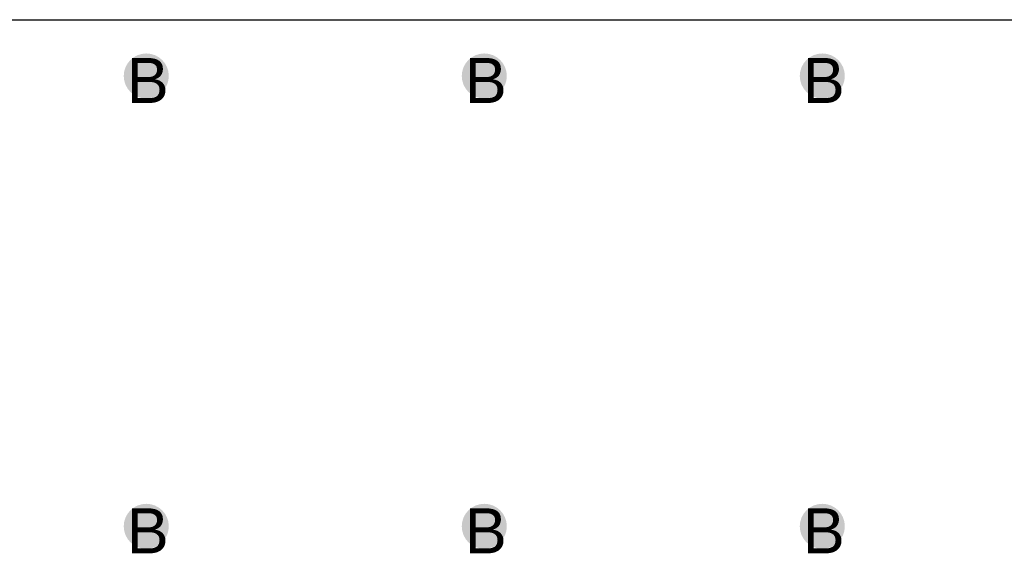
# Model space of a CAD drawing. Header units: millimetres. Extents: x -1.47 to 3.63, y -2.76 to 3.27.
# Tile 6 of 21: x 0.77 to 1.21, y 0.51 to 0.75. Entities that reach past the tile are written whole.
import ezdxf

# ---------------------------------------------------------------- set-up
doc = ezdxf.new("R2010")
doc.units = ezdxf.units.MM
doc.header["$MEASUREMENT"] = 0
for name, color, linetype in [('BottomLayer', 5, 'Continuous'), ('DrillDrawing', 1, 'Continuous'), ('TopLayer', 1, 'Continuous'), ('TopSolder', 216, 'Continuous')]:
    doc.layers.add(name, color=color, linetype=linetype)
doc.styles.add('Arial', font='txt', dxfattribs={"height": 0.2})

msp = doc.modelspace()

# ---------------------------------------------------------------- hatches: boundary and pattern name
at = {"layer": 'BottomLayer'}
h = msp.add_hatch(color=5, dxfattribs=at)
edge = h.paths.add_edge_path()
edge.add_arc((0.8285, 0.725), 0.01, 0, 360)
h = msp.add_hatch(color=5, dxfattribs=at)
edge = h.paths.add_edge_path()
edge.add_arc((0.9785, 0.725), 0.01, 0, 360)
h = msp.add_hatch(color=5, dxfattribs=at)
edge = h.paths.add_edge_path()
edge.add_arc((1.1285, 0.725), 0.01, 0, 360)
h = msp.add_hatch(color=5, dxfattribs=at)
edge = h.paths.add_edge_path()
edge.add_arc((0.8285, 0.525), 0.01, 0, 360)
h = msp.add_hatch(color=5, dxfattribs=at)
edge = h.paths.add_edge_path()
edge.add_arc((0.9785, 0.525), 0.01, 0, 360)
h = msp.add_hatch(color=5, dxfattribs=at)
edge = h.paths.add_edge_path()
edge.add_arc((1.1285, 0.525), 0.01, 0, 360)
at = {"layer": 'TopLayer'}
h = msp.add_hatch(color=1, dxfattribs=at)
edge = h.paths.add_edge_path()
edge.add_arc((0.8285, 0.725), 0.01, 0, 360)
h = msp.add_hatch(color=1, dxfattribs=at)
edge = h.paths.add_edge_path()
edge.add_arc((0.9785, 0.725), 0.01, 0, 360)
h = msp.add_hatch(color=1, dxfattribs=at)
edge = h.paths.add_edge_path()
edge.add_arc((1.1285, 0.725), 0.01, 0, 360)
h = msp.add_hatch(color=1, dxfattribs=at)
edge = h.paths.add_edge_path()
edge.add_arc((0.8285, 0.525), 0.01, 0, 360)
h = msp.add_hatch(color=1, dxfattribs=at)
edge = h.paths.add_edge_path()
edge.add_arc((0.9785, 0.525), 0.01, 0, 360)
h = msp.add_hatch(color=1, dxfattribs=at)
edge = h.paths.add_edge_path()
edge.add_arc((1.1285, 0.525), 0.01, 0, 360)
at = {"layer": 'TopSolder'}
h = msp.add_hatch(color=216, dxfattribs=at)
edge = h.paths.add_edge_path()
edge.add_arc((0.8285, 0.725), 0.006, 0, 360)
h = msp.add_hatch(color=216, dxfattribs=at)
edge = h.paths.add_edge_path()
edge.add_arc((0.9785, 0.725), 0.006, 0, 360)
h = msp.add_hatch(color=216, dxfattribs=at)
edge = h.paths.add_edge_path()
edge.add_arc((1.1285, 0.725), 0.006, 0, 360)
h = msp.add_hatch(color=216, dxfattribs=at)
edge = h.paths.add_edge_path()
edge.add_arc((0.8285, 0.525), 0.006, 0, 360)
h = msp.add_hatch(color=216, dxfattribs=at)
edge = h.paths.add_edge_path()
edge.add_arc((0.9785, 0.525), 0.006, 0, 360)
h = msp.add_hatch(color=216, dxfattribs=at)
edge = h.paths.add_edge_path()
edge.add_arc((1.1285, 0.525), 0.006, 0, 360)

# ---------------------------------------------------------------- linework, layer by layer
at = {"layer": 'TopLayer'}
msp.add_line((0.0102, 0.75), (1.4898, 0.75), dxfattribs=at)

# ---------------------------------------------------------------- texts
at = {"layer": 'DrillDrawing', "style": 'Arial'}
for p in [(0.81984, 0.713), (0.96984, 0.713), (1.11984, 0.713), (0.81984, 0.513), (0.96984, 0.513), (1.11984, 0.513)]:
    msp.add_text('B', height=0.02, dxfattribs=at).set_placement(p)

doc.saveas('drawing.dxf')
